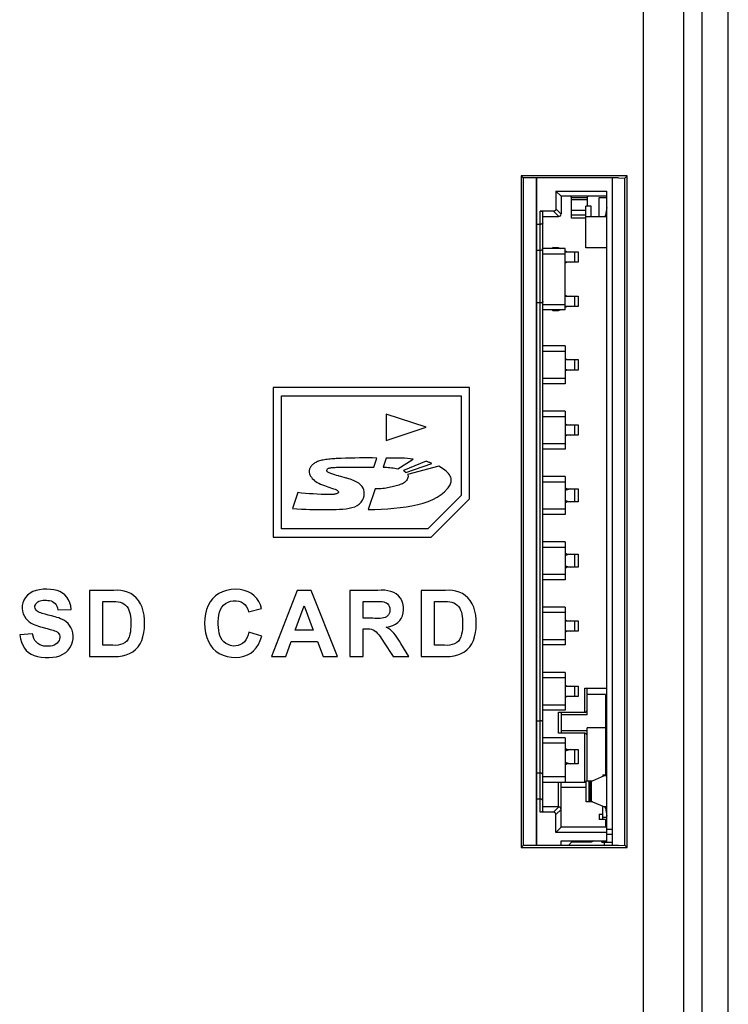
# Model space of a CAD drawing. Extents: x 0 to 1189, y 0 to 841.
# Tile 112 of 125: x 1020 to 1047, y 366 to 403. Entities that reach past the tile are written whole.
import ezdxf

# ---------------------------------------------------------------- set-up
doc = ezdxf.new("R2010")
doc.units = 0
doc.header["$LTSCALE"] = 65.395
doc.header["$MEASUREMENT"] = 0
doc.layers.add('5_ALL_CURVES', color=7, linetype='CONTINUOUS')
doc.layers.add('7_ALL_FEATURES', color=7, linetype='CONTINUOUS')

msp = doc.modelspace()

# ---------------------------------------------------------------- linework, layer by layer
at = {"layer": '5_ALL_CURVES', "linetype": 'Continuous'}
msp.add_line((1039.38928, 371.59298), (1039.38928, 397.14298), dxfattribs=at)
at = {"layer": '7_ALL_FEATURES', "linetype": 'Continuous'}
for p, q in [((1045.73961, 327.09537), (1045.73961, 456.95702)), ((1046.73824, 327.09537), (1046.73824, 456.95702)), ((1043.48928, 364.64835), (1043.48928, 403.6711)), ((1045.03158, 364.62758), (1045.03158, 403.69186)), ((1042.8696, 397.2233), (1038.80896, 397.2233)), ((1038.80896, 397.2233), (1038.88928, 397.14298)), ((1038.80896, 397.2233), (1038.80896, 371.51266)), ((1042.53659, 397.14298), (1038.88928, 397.14298)), ((1038.88928, 397.14298), (1038.88928, 371.59298)), ((1039.38928, 397.14298), (1039.38928, 371.59298)), ((1042.28928, 397.14298), (1042.28928, 371.59298)), ((1042.53659, 397.14298), (1042.78075, 397.13445)), ((1042.8696, 397.2233), (1042.78075, 397.13445)), ((1042.78075, 371.6015), (1042.78075, 397.13445)), ((1042.8696, 371.51266), (1042.8696, 397.2233)), ((1040.13928, 396.64298), (1042.08928, 396.64298)), ((1040.33928, 396.44298), (1040.13928, 396.64298)), ((1040.13928, 396.64298), (1040.13928, 395.96083)), ((1042.08928, 371.71798), (1042.08928, 396.64298)), ((1042.08928, 396.44298), (1040.33928, 396.44298)), ((1040.33928, 396.44298), (1040.33928, 395.76798)), ((1040.7363, 396.40345), (1040.7047, 396.44298)), ((1040.73928, 396.40584), (1040.70959, 396.44298)), ((1040.73928, 395.60993), (1040.73928, 396.40584)), ((1040.73928, 396.3929), (1041.33928, 396.3929)), ((1041.33928, 396.30355), (1040.73928, 396.30355)), ((1041.33928, 396.40584), (1041.36897, 396.44298)), ((1041.33928, 396.40584), (1041.33928, 396.06798)), ((1041.34226, 396.40345), (1041.37386, 396.44298)), ((1041.78928, 396.39298), (1042.08928, 396.39298)), ((1041.78928, 395.66798), (1041.78928, 396.39298)), ((1040.04643, 395.86798), (1039.53928, 395.86798)), ((1039.53928, 372.86798), (1039.53928, 395.86798)), ((1039.63928, 372.90798), (1039.63928, 395.82798)), ((1040.24563, 395.66878), (1040.04643, 395.86798)), ((1040.13928, 395.96083), (1040.33848, 395.76163)), ((1041.28928, 395.897), (1040.73928, 395.897)), ((1041.48928, 396.06798), (1041.28928, 396.06798)), ((1041.28928, 394.46798), (1041.28928, 396.06798)), ((1041.48928, 395.66798), (1041.48928, 396.06798)), ((1042.08928, 396.01798), (1042.03928, 395.71798)), ((1039.53928, 395.36798), (1039.38928, 395.36798)), ((1039.63928, 395.66798), (1040.24563, 395.66878)), ((1041.28928, 395.71815), (1040.73928, 395.71815)), ((1041.28928, 395.60991), (1040.73928, 395.60991)), ((1041.28928, 395.66798), (1042.08928, 395.66798)), ((1042.03928, 395.66798), (1042.03928, 395.71798)), ((1039.53928, 394.36798), (1039.38928, 394.36798)), ((1040.48928, 394.44298), (1039.63928, 394.44298)), ((1039.63928, 394.24298), (1040.48928, 394.24298)), ((1040.02271, 394.4836), (1040.22577, 394.4836)), ((1040.02271, 394.44298), (1040.02271, 394.4836)), ((1040.10668, 394.44298), (1040.02414, 394.4836)), ((1040.22577, 394.4836), (1040.30831, 394.44298)), ((1040.48928, 392.09298), (1040.48928, 394.44298)), ((1040.48928, 394.35391), (1040.56228, 394.31798)), ((1040.67831, 394.31798), (1040.48928, 394.2901)), ((1040.48928, 394.31178), (1040.53131, 394.31798)), ((1040.48928, 394.31798), (1040.98925, 394.31798)), ((1040.85678, 393.91798), (1040.85678, 394.31798)), ((1040.98928, 394.31798), (1040.98928, 393.91798)), ((1042.08928, 394.46798), (1041.28928, 394.46798)), ((1040.48928, 393.94586), (1040.67831, 393.91798)), ((1040.53131, 393.91798), (1040.48928, 393.92418)), ((1040.98925, 393.91798), (1040.48928, 393.91798)), ((1040.56228, 393.91798), (1040.48928, 393.88205)), ((1039.53928, 392.36798), (1039.38928, 392.36798)), ((1040.48928, 392.65391), (1040.56228, 392.61798)), ((1040.67831, 392.61798), (1040.48928, 392.5901)), ((1040.48928, 392.61178), (1040.53131, 392.61798)), ((1040.48928, 392.61798), (1040.98925, 392.61798)), ((1040.85678, 392.21798), (1040.85678, 392.61798)), ((1040.98928, 392.61798), (1040.98928, 392.21798)), ((1040.48928, 392.29298), (1039.63928, 392.29298)), ((1040.48928, 392.09298), (1039.63928, 392.09298)), ((1040.1056, 392.09298), (1040.02271, 392.05235)), ((1040.02271, 392.05235), (1040.02271, 392.09298)), ((1040.22577, 392.05235), (1040.02271, 392.05235)), ((1040.30831, 392.09298), (1040.22577, 392.05235)), ((1040.48928, 392.24586), (1040.67831, 392.21798)), ((1040.53131, 392.21798), (1040.48928, 392.22418)), ((1040.98925, 392.21798), (1040.48928, 392.21798)), ((1040.56228, 392.21798), (1040.48928, 392.18205)), ((1040.48928, 390.71798), (1039.63928, 390.71798)), ((1039.63928, 390.51798), (1040.48928, 390.51798)), ((1040.48928, 390.71798), (1040.48928, 389.26798)), ((1040.48928, 390.22891), (1040.56228, 390.19298)), ((1040.67831, 390.19298), (1040.48928, 390.1651)), ((1040.48928, 390.18678), (1040.53131, 390.19298)), ((1040.48928, 390.19298), (1040.98925, 390.19298)), ((1040.85678, 389.79298), (1040.85678, 390.19298)), ((1040.98928, 390.19298), (1040.98928, 389.79298)), ((1040.48928, 389.82086), (1040.67831, 389.79298)), ((1040.53131, 389.79298), (1040.48928, 389.79918)), ((1040.98925, 389.79298), (1040.48928, 389.79298)), ((1040.56228, 389.79298), (1040.48928, 389.75705)), ((1040.48928, 389.46798), (1039.63928, 389.46798)), ((1036.8256, 389.12677), (1029.3154, 389.12677)), ((1029.3154, 389.12677), (1029.3154, 383.39907)), ((1036.8256, 384.85707), (1036.8256, 389.12677)), ((1040.48928, 389.26798), (1039.63928, 389.26798)), ((1029.6338, 388.80887), (1036.5069, 388.80887)), ((1029.6338, 383.71617), (1029.6338, 388.80887)), ((1036.5069, 388.80887), (1036.5069, 384.99037)), ((1040.48928, 388.21798), (1039.63928, 388.21798)), ((1040.48928, 388.21798), (1040.48928, 386.76798)), ((1035.1708, 387.60017), (1033.643, 388.10837)), ((1033.643, 388.10837), (1033.643, 387.09067)), ((1039.63928, 388.01798), (1040.48928, 388.01798)), ((1033.643, 387.09067), (1035.1708, 387.60017)), ((1040.48928, 387.72891), (1040.56228, 387.69298)), ((1040.67831, 387.69298), (1040.48928, 387.6651)), ((1040.48928, 387.68678), (1040.53131, 387.69298)), ((1040.48928, 387.69298), (1040.98925, 387.69298)), ((1040.85678, 387.29298), (1040.85678, 387.69298)), ((1040.98928, 387.69298), (1040.98928, 387.29298)), ((1040.48928, 387.32086), (1040.67831, 387.29298)), ((1040.53131, 387.29298), (1040.48928, 387.29918)), ((1040.98925, 387.29298), (1040.48928, 387.29298)), ((1040.56228, 387.29298), (1040.48928, 387.25705)), ((1040.48928, 386.96798), (1039.63928, 386.96798)), ((1040.48928, 386.76798), (1039.63928, 386.76798)), ((1033.1633, 386.07597), (1033.2839, 386.42067)), ((1033.64, 386.42067), (1033.5175, 386.07507)), ((1034.0819, 386.00667), (1034.6674, 386.37937)), ((1035.1664, 386.29867), (1034.3034, 385.94307)), ((1031.61714, 386.06198), (1031.68152, 386.06659)), ((1031.8719, 386.07597), (1033.1633, 386.07597)), ((1034.3868, 385.87347), (1035.3808, 386.21057)), ((1035.6561, 386.11327), (1034.459, 385.79667)), ((1031.8096, 385.73939), (1031.74106, 385.7594)), ((1032.06936, 385.66777), (1031.90826, 385.7117)), ((1040.48928, 385.71798), (1039.63928, 385.71798)), ((1040.48928, 385.71798), (1040.48928, 384.26798)), ((1033.2203, 385.24847), (1032.9436, 384.45797)), ((1039.63928, 385.51798), (1040.48928, 385.51798)), ((1040.48928, 385.28947), (1040.56475, 385.24298)), ((1040.48928, 385.24298), (1040.98925, 385.24298)), ((1040.48928, 385.23058), (1040.53131, 385.24298)), ((1040.67831, 385.24298), (1040.48928, 385.18722)), ((1040.85678, 384.74298), (1040.85678, 385.24298)), ((1040.98928, 385.24298), (1040.98928, 384.74298)), ((1030.2564, 385.09817), (1030.0482, 384.48897)), ((1036.5069, 384.99037), (1035.2343, 383.71617)), ((1035.3663, 383.39907), (1036.8256, 384.85707)), ((1040.48928, 384.79873), (1040.67831, 384.74298)), ((1040.48928, 384.46798), (1039.63928, 384.46798)), ((1040.53131, 384.74298), (1040.48928, 384.75537)), ((1040.98925, 384.74298), (1040.48928, 384.74298)), ((1040.56475, 384.74298), (1040.48928, 384.69648)), ((1040.48928, 384.26798), (1039.63928, 384.26798)), ((1035.2343, 383.71617), (1029.6338, 383.71617)), ((1029.3154, 383.39907), (1035.3663, 383.39907)), ((1040.48928, 383.21798), (1039.63928, 383.21798)), ((1039.63928, 383.01798), (1040.48928, 383.01798)), ((1040.48928, 383.21798), (1040.48928, 381.76798)), ((1040.48928, 382.78947), (1040.56475, 382.74298)), ((1040.48928, 382.74298), (1040.98925, 382.74298)), ((1040.48928, 382.73058), (1040.53131, 382.74298)), ((1040.67831, 382.74298), (1040.48928, 382.68722)), ((1040.85678, 382.24298), (1040.85678, 382.74298)), ((1040.98928, 382.74298), (1040.98928, 382.24298)), ((1040.48928, 382.29873), (1040.67831, 382.24298)), ((1040.53131, 382.24298), (1040.48928, 382.25537)), ((1040.98925, 382.24298), (1040.48928, 382.24298)), ((1040.56475, 382.24298), (1040.48928, 382.19648)), ((1040.48928, 381.96798), (1039.63928, 381.96798)), ((1040.48928, 381.76798), (1039.63928, 381.76798)), ((1023.2084, 381.35807), (1022.281, 381.35807)), ((1022.281, 381.35807), (1022.281, 378.83217)), ((1023.34807, 381.36346), (1023.2084, 381.35807)), ((1030.2313, 381.35807), (1029.2536, 378.83217)), ((1030.77, 381.35807), (1030.2313, 381.35807)), ((1031.7788, 378.83217), (1030.77, 381.35807)), ((1033.3165, 381.35807), (1032.2456, 381.35807)), ((1032.2456, 381.35807), (1032.2456, 378.83217)), ((1035.9082, 381.35807), (1034.9809, 381.35807)), ((1034.9809, 381.35807), (1034.9809, 378.83217)), ((1036.04799, 381.36345), (1035.9082, 381.35807)), ((1022.791, 380.93117), (1023.0184, 380.93117)), ((1022.791, 379.25907), (1022.791, 380.93117)), ((1028.3683, 380.54317), (1028.8712, 380.66307)), ((1030.1569, 379.83407), (1030.4969, 380.76897)), ((1030.4969, 380.76897), (1030.8468, 379.83407)), ((1032.7556, 380.93117), (1033.1524, 380.93117)), ((1032.7556, 380.28917), (1032.7556, 380.93117)), ((1035.4909, 380.93117), (1035.7183, 380.93117)), ((1035.4909, 379.25907), (1035.4909, 380.93117)), ((1040.48928, 380.71798), (1039.63928, 380.71798)), ((1040.48928, 380.71798), (1040.48928, 379.26798)), ((1020.82787, 380.38222), (1020.70278, 380.4146)), ((1021.0693, 380.61367), (1021.5793, 380.63137)), ((1033.1319, 380.28917), (1032.7556, 380.28917)), ((1039.63928, 380.51798), (1040.48928, 380.51798)), ((1020.59614, 379.91221), (1020.65771, 379.89668)), ((1040.48928, 380.22891), (1040.56228, 380.19298)), ((1040.67831, 380.19298), (1040.48928, 380.1651)), ((1040.48928, 380.18678), (1040.53131, 380.19298)), ((1040.48928, 380.19298), (1040.98925, 380.19298)), ((1040.85678, 379.79298), (1040.85678, 380.19298)), ((1040.98928, 380.19298), (1040.98928, 379.79298)), ((1020.1021, 379.69997), (1019.6063, 379.65057)), ((1028.8783, 379.61177), (1028.3859, 379.76347)), ((1030.8468, 379.83407), (1030.1569, 379.83407)), ((1032.7556, 379.88697), (1032.8587, 379.88697)), ((1032.7556, 378.83217), (1032.7556, 379.88697)), ((1040.48928, 379.82086), (1040.67831, 379.79298)), ((1040.53131, 379.79298), (1040.48928, 379.79918)), ((1040.98925, 379.79298), (1040.48928, 379.79298)), ((1040.56228, 379.79298), (1040.48928, 379.75705)), ((1023.1691, 379.25907), (1022.791, 379.25907)), ((1023.27502, 379.25376), (1023.1691, 379.25907)), ((1029.7929, 378.83217), (1030.0021, 379.40717)), ((1030.0021, 379.40717), (1031.0121, 379.40717)), ((1031.0121, 379.40717), (1031.2295, 378.83217)), ((1033.5381, 379.38367), (1033.9027, 378.83217)), ((1034.5105, 378.83217), (1034.2034, 379.32487)), ((1035.8689, 379.25907), (1035.4909, 379.25907)), ((1035.97483, 379.25374), (1035.8689, 379.25907)), ((1040.48928, 379.46798), (1039.63928, 379.46798)), ((1040.48928, 379.26798), (1039.63928, 379.26798)), ((1022.281, 378.83217), (1023.2359, 378.83217)), ((1029.2536, 378.83217), (1029.7929, 378.83217)), ((1031.2295, 378.83217), (1031.7788, 378.83217)), ((1032.2456, 378.83217), (1032.7556, 378.83217)), ((1033.9027, 378.83217), (1034.5105, 378.83217)), ((1034.9809, 378.83217), (1035.9357, 378.83217)), ((1040.48928, 378.21798), (1039.63928, 378.21798)), ((1039.63928, 378.01798), (1040.48928, 378.01798)), ((1040.48928, 378.21798), (1040.48928, 376.76798)), ((1040.48928, 377.72891), (1040.56228, 377.69298)), ((1040.67831, 377.69298), (1040.48928, 377.6651)), ((1040.48928, 377.68678), (1040.53131, 377.69298)), ((1040.48928, 377.69298), (1040.98925, 377.69298)), ((1040.85678, 377.29298), (1040.85678, 377.69298)), ((1040.98928, 377.69298), (1040.98928, 377.29298)), ((1040.48928, 377.32086), (1040.67831, 377.29298)), ((1040.53131, 377.29298), (1040.48928, 377.29918)), ((1040.98925, 377.29298), (1040.48928, 377.29298)), ((1040.56228, 377.29298), (1040.48928, 377.25705)), ((1041.23928, 377.61798), (1042.08928, 377.61798)), ((1041.23928, 376.69298), (1041.23928, 377.61798)), ((1041.33928, 376.59298), (1041.33928, 377.61798)), ((1042.03928, 377.36798), (1041.33928, 377.36798)), ((1042.03928, 377.36798), (1042.03928, 374.29298)), ((1040.48928, 376.96798), (1039.63928, 376.96798)), ((1040.48928, 376.76798), (1039.63928, 376.76798)), ((1040.23928, 376.69298), (1041.23928, 376.69298)), ((1040.23928, 375.89298), (1040.23928, 376.69298)), ((1040.33928, 376.69298), (1040.33928, 375.89298)), ((1041.33928, 376.59298), (1040.33928, 376.59298)), ((1039.38928, 376.36798), (1039.53928, 376.36798)), ((1041.23928, 375.89298), (1040.23928, 375.89298)), ((1040.33928, 375.99298), (1041.33928, 375.99298)), ((1041.23928, 374.01798), (1041.23928, 375.89298)), ((1042.03928, 376.09298), (1041.33928, 376.09298)), ((1041.33928, 374.06798), (1041.33928, 376.09298)), ((1040.48928, 375.71798), (1039.63928, 375.71798)), ((1039.63928, 375.51798), (1040.48928, 375.51798)), ((1040.48928, 375.71798), (1040.48928, 374.01798)), ((1040.56228, 375.26798), (1040.48928, 375.30547)), ((1040.48928, 375.26798), (1040.98925, 375.26798)), ((1040.48928, 375.25248), (1040.53131, 375.26798)), ((1040.67831, 375.26798), (1040.48928, 375.19828)), ((1040.85678, 374.71798), (1040.85678, 375.26798)), ((1040.98928, 375.26798), (1040.98928, 374.71798)), ((1040.48928, 374.78767), (1040.67831, 374.71798)), ((1040.53131, 374.71798), (1040.48928, 374.73347)), ((1040.98925, 374.71798), (1040.48928, 374.71798)), ((1040.56228, 374.71798), (1040.48928, 374.68049)), ((1039.53928, 374.36798), (1039.38928, 374.36798)), ((1041.5405, 374.06798), (1041.99851, 374.26798)), ((1041.93928, 374.29298), (1042.03928, 374.29298)), ((1041.93928, 374.29298), (1041.93928, 374.24211)), ((1041.99851, 374.26798), (1042.08845, 374.26798)), ((1040.48928, 374.21798), (1039.63928, 374.21798)), ((1039.63928, 374.01798), (1041.23928, 374.01798)), ((1040.23928, 373.06798), (1040.23928, 374.01798)), ((1040.33928, 372.97468), (1040.33928, 374.01798)), ((1041.28928, 374.06798), (1041.28928, 373.26798)), ((1041.28936, 374.06798), (1041.5405, 374.06798)), ((1041.39962, 374.06798), (1041.39962, 373.26798)), ((1041.43411, 374.06798), (1041.43411, 373.26798)), ((1041.48845, 374.06798), (1041.48845, 373.26798)), ((1041.28928, 373.81798), (1040.33928, 373.81798)), ((1039.53928, 373.36798), (1039.38928, 373.36798)), ((1041.5405, 373.26798), (1041.28936, 373.26798)), ((1041.5405, 373.26798), (1041.99851, 373.06798)), ((1040.04643, 372.86798), (1039.53928, 372.86798)), ((1040.24286, 373.06798), (1039.63928, 373.06798)), ((1040.04643, 372.86798), (1040.24286, 373.06798)), ((1040.33883, 372.97468), (1040.13928, 372.77513)), ((1040.13928, 372.09298), (1040.13928, 372.77513)), ((1040.33928, 372.29298), (1040.33883, 372.97468)), ((1041.78928, 372.79298), (1041.93928, 372.79298)), ((1041.78928, 372.79298), (1041.78928, 372.59298)), ((1041.93928, 372.59298), (1041.93928, 373.09384)), ((1042.08845, 373.06798), (1041.99851, 373.06798)), ((1042.03928, 373.01798), (1042.03928, 373.06798)), ((1042.03928, 373.01798), (1042.08928, 372.71798)), ((1042.03928, 372.59298), (1041.78928, 372.59298)), ((1042.08928, 372.66798), (1041.93928, 372.66798)), ((1042.03928, 372.59298), (1042.03928, 372.29298)), ((1040.33928, 372.29298), (1040.13928, 372.09298)), ((1042.08928, 372.09298), (1040.13928, 372.09298)), ((1042.08928, 372.29298), (1040.33928, 372.29298)), ((1042.08928, 372.21798), (1042.28928, 372.21798)), ((1042.28928, 372.01798), (1042.08928, 372.01798)), ((1040.33928, 371.76798), (1042.08928, 371.76798)), ((1040.33928, 371.59298), (1040.33928, 371.76798)), ((1040.73928, 371.71798), (1040.61428, 371.59298)), ((1041.48928, 371.71798), (1040.73928, 371.71798)), ((1041.58928, 371.76798), (1041.48928, 371.71798)), ((1041.88928, 371.71798), (1041.88928, 371.76798)), ((1041.88928, 371.71798), (1042.28928, 371.71798)), ((1041.98928, 371.71798), (1041.98928, 371.59298)), ((1042.53659, 371.59298), (1042.78075, 371.6015)), ((1042.8696, 371.51266), (1042.78075, 371.6015)), ((1038.80896, 371.51266), (1038.88928, 371.59298)), ((1038.80896, 371.51266), (1042.8696, 371.51266)), ((1042.53659, 371.59298), (1038.88928, 371.59298))]:
    msp.add_line(p, q, dxfattribs=at)
for points in [[(1039.63928, 395.82798), (1039.63822, 395.8335), (1039.63554, 395.83874), (1039.63124, 395.84368), (1039.62515, 395.84841), (1039.61745, 395.85284), (1039.60864, 395.85676), (1039.59868, 395.86011), (1039.58762, 395.86294), (1039.57608, 395.86515), (1039.56429, 395.86671), (1039.55202, 395.86766), (1039.53928, 395.86798)], [(1040.13928, 395.96083), (1040.13836, 395.94801), (1040.13603, 395.93592), (1040.13227, 395.92455), (1040.12699, 395.91377), (1040.12029, 395.90372), (1040.11247, 395.89477), (1040.10353, 395.88696), (1040.09347, 395.88026), (1040.08269, 395.87498), (1040.07133, 395.87123), (1040.05924, 395.86889), (1040.04643, 395.86798)], [(1039.63928, 395.42978), (1039.63859, 395.42426), (1039.63645, 395.41798), (1039.63274, 395.41113), (1039.62731, 395.40376), (1039.62013, 395.39628), (1039.61147, 395.38933), (1039.60157, 395.38319), (1039.59052, 395.37789), (1039.57854, 395.37363), (1039.56586, 395.37052), (1039.55269, 395.36862), (1039.53928, 395.36798)], [(1039.63928, 392.4215), (1039.63866, 392.41094), (1039.6367, 392.40171), (1039.63325, 392.39381), (1039.62812, 392.38741), (1039.62125, 392.38234), (1039.61283, 392.37813), (1039.60305, 392.37472), (1039.59198, 392.37218), (1039.57984, 392.37026), (1039.56685, 392.36888), (1039.55325, 392.36812), (1039.53928, 392.36798)], [(1031.729, 386.40047), (1031.67031, 386.39678), (1031.61215, 386.39262), (1031.55451, 386.38801), (1031.49706, 386.38307), (1031.44014, 386.37766), (1031.38475, 386.37139), (1031.33102, 386.36418), (1031.27883, 386.35611), (1031.22875, 386.347), (1031.18089, 386.3368), (1031.13514, 386.32557), (1031.09176, 386.3133), (1031.05081, 386.29996), (1031.01222, 386.28557), (1030.97602, 386.27025), (1030.94225, 386.25397), (1030.91086, 386.23674), (1030.88172, 386.21874), (1030.85487, 386.19993), (1030.83027, 386.18035), (1030.80771, 386.16015), (1030.78719, 386.13934), (1030.76872, 386.11792), (1030.75202, 386.09607), (1030.73687, 386.07375), (1030.72349, 386.051), (1030.71235, 386.02803), (1030.7036, 386.00493), (1030.69709, 385.98161), (1030.6928, 385.95807)], [(1032.43782, 386.42364), (1032.08684, 386.41279), (1031.90879, 386.4069), (1031.729, 386.40047)], [(1033.2839, 386.42067), (1033.11838, 386.42667), (1032.95101, 386.43011), (1032.78181, 386.43098), (1032.61073, 386.42859), (1032.43782, 386.42364)], [(1034.6674, 386.37937), (1034.55986, 386.39309), (1034.45054, 386.40425), (1034.33943, 386.41287), (1034.22636, 386.41857), (1034.11151, 386.42171), (1033.99539, 386.42339), (1033.87819, 386.42395), (1033.75973, 386.42305), (1033.64, 386.42067)], [(1035.3808, 386.21057), (1035.35728, 386.22335), (1035.33366, 386.2354), (1035.30995, 386.24672), (1035.28612, 386.25732), (1035.2622, 386.2672), (1035.23826, 386.27628), (1035.21432, 386.28454), (1035.19037, 386.292), (1035.1664, 386.29867)], [(1030.6928, 385.95807), (1030.68935, 385.91434), (1030.69274, 385.86996), (1030.70297, 385.82494), (1030.72035, 385.77871), (1030.74457, 385.73183), (1030.77469, 385.68598), (1030.81111, 385.64085), (1030.85343, 385.59675), (1030.89959, 385.55622), (1030.94889, 385.52013), (1031.00203, 385.48761), (1031.059, 385.45867)], [(1031.74106, 385.7594), (1031.66953, 385.78091), (1031.63254, 385.79225), (1031.59587, 385.804), (1031.55894, 385.81616), (1031.52231, 385.82872), (1031.4887, 385.84163), (1031.45846, 385.85494), (1031.43123, 385.86859), (1031.40869, 385.88247), (1031.39121, 385.89649), (1031.37843, 385.91073), (1031.37093, 385.92534), (1031.3689, 385.94038), (1031.37216, 385.95579), (1031.3807, 385.97157)], [(1031.3807, 385.97157), (1031.38495, 385.99092), (1031.39435, 386.00767), (1031.40891, 386.02183), (1031.42938, 386.03312), (1031.45501, 386.04182), (1031.48354, 386.0487), (1031.51531, 386.05355), (1031.54997, 386.05659), (1031.58426, 386.05927), (1031.61714, 386.06198)], [(1031.68152, 386.06659), (1031.74241, 386.07118), (1031.77331, 386.07303), (1031.80542, 386.0744), (1031.83828, 386.07538), (1031.8719, 386.07597)], [(1033.5175, 386.07507), (1033.58641, 386.07329), (1033.65378, 386.07005), (1033.71964, 386.06536), (1033.78401, 386.05921), (1033.84686, 386.05161), (1033.90809, 386.04256), (1033.96765, 386.03205), (1034.02559, 386.02009), (1034.0819, 386.00667)], [(1034.3034, 385.94307), (1034.31348, 385.93588), (1034.32337, 385.92856), (1034.33306, 385.9211), (1034.34257, 385.91352), (1034.3519, 385.9058), (1034.36099, 385.89794), (1034.36983, 385.88993), (1034.37843, 385.88177), (1034.3868, 385.87347)], [(1036.1315, 385.59137), (1036.127, 385.64019), (1036.11478, 385.68834), (1036.09484, 385.73582), (1036.0665, 385.78285), (1036.03044, 385.8292), (1035.98872, 385.87428), (1035.94084, 385.91803), (1035.88731, 385.96051), (1035.83171, 386.00131), (1035.77524, 386.0403), (1035.7167, 386.07762), (1035.6561, 386.11327)], [(1031.31617, 384.45472), (1031.59297, 384.45715), (1031.72623, 384.45899), (1031.85531, 384.46417), (1031.98055, 384.47223), (1032.10161, 384.48364), (1032.21679, 384.50235), (1032.32738, 384.52854), (1032.43211, 384.56205), (1032.52545, 384.60629), (1032.60691, 384.66428), (1032.677, 384.73301), (1032.73171, 384.80684), (1032.7688, 384.8866), (1032.79052, 384.97146), (1032.7996, 385.05322), (1032.7954, 385.13061), (1032.77857, 385.2049), (1032.75374, 385.27165), (1032.72088, 385.32889), (1032.68002, 385.3786), (1032.63597, 385.42227), (1032.58923, 385.4596), (1032.53929, 385.4909), (1032.48938, 385.51856), (1032.44001, 385.54291), (1032.39067, 385.56362), (1032.3431, 385.58213), (1032.29772, 385.59861), (1032.25411, 385.61288), (1032.2128, 385.6259), (1032.17432, 385.63773), (1032.13813, 385.64829), (1032.10316, 385.65828), (1032.06936, 385.66777)], [(1031.90826, 385.7117), (1031.84296, 385.72989), (1031.8096, 385.73939)], [(1034.459, 385.79667), (1034.47094, 385.76907), (1034.47698, 385.73955), (1034.47712, 385.70813), (1034.47085, 385.67367), (1034.45868, 385.6373), (1034.44213, 385.60241), (1034.42153, 385.56977), (1034.39655, 385.53861), (1034.36778, 385.50997), (1034.33521, 385.48434), (1034.29884, 385.46123), (1034.25932, 385.4402), (1034.21638, 385.42148), (1034.17028, 385.40484), (1034.12247, 385.3891), (1034.07323, 385.37405), (1034.02228, 385.35991), (1033.97021, 385.34613), (1033.91733, 385.33243), (1033.86333, 385.31911), (1033.80782, 385.30646), (1033.75088, 385.29443), (1033.69242, 385.28309), (1033.63189, 385.27291), (1033.56921, 385.26365), (1033.50446, 385.25555), (1033.43723, 385.24986), (1033.36739, 385.24698), (1033.29509, 385.24652), (1033.2203, 385.24847)], [(1035.9877, 385.25207), (1036.01713, 385.28569), (1036.04328, 385.32076), (1036.06618, 385.35727), (1036.08593, 385.39578), (1036.10243, 385.43575), (1036.11527, 385.47545), (1036.12433, 385.51434), (1036.12974, 385.55298), (1036.1315, 385.59137)], [(1031.059, 385.45867), (1031.12995, 385.42916), (1031.20051, 385.40065), (1031.27069, 385.37315), (1031.3405, 385.34668), (1031.40992, 385.32122), (1031.47892, 385.29667), (1031.5475, 385.27299), (1031.61566, 385.25023), (1031.6834, 385.22837)], [(1031.6834, 385.22837), (1031.70831, 385.21794), (1031.731, 385.20624), (1031.75148, 385.19327), (1031.77045, 385.17841), (1031.7872, 385.16228), (1031.79967, 385.14677), (1031.80732, 385.13237), (1031.81069, 385.1186), (1031.80922, 385.10584), (1031.80237, 385.09431), (1031.79068, 385.0838), (1031.77531, 385.07409), (1031.75571, 385.06513), (1031.73244, 385.05697), (1031.70825, 385.04956), (1031.68408, 385.04291), (1031.659, 385.03701), (1031.633, 385.03187)], [(1032.9436, 384.45797), (1033.19999, 384.4588), (1033.45094, 384.46622), (1033.69647, 384.48023), (1033.93665, 384.50098), (1034.1714, 384.52832), (1034.40049, 384.56182), (1034.62612, 384.60008), (1034.84609, 384.6445), (1035.0536, 384.69887), (1035.24767, 384.76405), (1035.42928, 384.83918), (1035.59448, 384.92543), (1035.74196, 385.02319), (1035.87303, 385.13207), (1035.9877, 385.25207)], [(1031.633, 385.03187), (1031.47172, 385.02994), (1031.31255, 385.03054), (1031.15549, 385.03367), (1031.00058, 385.0396), (1030.84779, 385.04806), (1030.69698, 385.05823), (1030.54813, 385.06984), (1030.40127, 385.08315), (1030.2564, 385.09817)], [(1030.0482, 384.48897), (1030.22252, 384.47833), (1030.39223, 384.46965), (1030.55734, 384.46294), (1030.71767, 384.4585), (1030.87339, 384.45602), (1031.02505, 384.45462), (1031.17264, 384.45413), (1031.31617, 384.45472)], [(1021.5793, 380.63137), (1021.56125, 380.76406), (1021.52836, 380.88523), (1021.48064, 380.99488), (1021.41684, 381.09419), (1021.33821, 381.18198), (1021.2485, 381.2547), (1021.14833, 381.30992), (1021.03708, 381.35008), (1020.91666, 381.37888), (1020.78383, 381.39799), (1020.64182, 381.40576), (1020.50222, 381.4009), (1020.36557, 381.38373), (1020.23133, 381.35395), (1020.1094, 381.30937), (1020.00123, 381.24742), (1019.90538, 381.17066), (1019.82742, 381.08468), (1019.76934, 380.98865), (1019.72916, 380.8834), (1019.70648, 380.77686), (1019.70239, 380.66855), (1019.7158, 380.55895)], [(1028.8712, 380.66307), (1028.82439, 380.80648), (1028.76172, 380.93539), (1028.68319, 381.04979), (1028.58895, 381.15071), (1028.47886, 381.23711), (1028.35248, 381.30595), (1028.20527, 381.35768), (1028.04178, 381.39184), (1027.87523, 381.40398), (1027.70423, 381.39138), (1027.53018, 381.35675), (1027.37047, 381.30392), (1027.23034, 381.2334), (1027.10455, 381.14467), (1026.99481, 381.03988), (1026.90145, 380.91873), (1026.82415, 380.78153), (1026.76361, 380.63125), (1026.71954, 380.46552), (1026.69224, 380.28673), (1026.68325, 380.10498), (1026.6935, 379.91767), (1026.72208, 379.7274), (1026.76775, 379.55213)], [(1023.2359, 378.83217), (1023.39461, 378.83284), (1023.54382, 378.85054), (1023.68354, 378.88526), (1023.81543, 378.93731), (1023.93784, 379.00639), (1024.04572, 379.09152), (1024.13731, 379.19378), (1024.21439, 379.3121), (1024.27719, 379.44231), (1024.32534, 379.58529), (1024.35921, 379.74015), (1024.38023, 379.90007), (1024.38922, 380.06662), (1024.38535, 380.23821), (1024.36755, 380.40322), (1024.33547, 380.56023), (1024.28946, 380.71066), (1024.22953, 380.84712), (1024.15441, 380.96819), (1024.06536, 381.0753), (1023.96616, 381.16527), (1023.85645, 381.23634), (1023.73658, 381.29028), (1023.61136, 381.32921), (1023.48239, 381.35384), (1023.34807, 381.36346)], [(1033.6442, 379.94697), (1033.77334, 379.9731), (1033.88892, 380.01134), (1033.99094, 380.06169), (1034.07987, 380.12436), (1034.15524, 380.19914), (1034.21561, 380.28538), (1034.26119, 380.38572), (1034.29177, 380.49751), (1034.30538, 380.61224), (1034.30137, 380.73161), (1034.28039, 380.85391), (1034.24235, 380.96543), (1034.18545, 381.063), (1034.1115, 381.14979), (1034.02585, 381.22164), (1033.92883, 381.27618), (1033.82012, 381.31578), (1033.70409, 381.34347), (1033.58221, 381.36025), (1033.45301, 381.36512), (1033.3165, 381.35807)], [(1035.9357, 378.83217), (1036.09444, 378.83285), (1036.24368, 378.85055), (1036.38342, 378.88528), (1036.51534, 378.93736), (1036.63775, 379.00647), (1036.74564, 379.09164), (1036.83723, 379.19394), (1036.91429, 379.31231), (1036.97708, 379.44256), (1037.02523, 379.58557), (1037.05912, 379.74046), (1037.08014, 379.90036), (1037.0891, 380.06685), (1037.0852, 380.23836), (1037.06739, 380.40328), (1037.03532, 380.56019), (1036.98935, 380.71052), (1036.92947, 380.8469), (1036.85444, 380.96795), (1036.76549, 381.07506), (1036.66635, 381.16505), (1036.55664, 381.23616), (1036.43673, 381.29016), (1036.31145, 381.32914), (1036.18241, 381.3538), (1036.04799, 381.36345)], [(1020.47217, 380.47886), (1020.41788, 380.49541), (1020.3673, 380.51558), (1020.31959, 380.5401), (1020.27558, 380.56825), (1020.23983, 380.60089), (1020.213, 380.63996), (1020.19442, 380.68352), (1020.18665, 380.7267), (1020.19162, 380.76894), (1020.20739, 380.81079), (1020.23075, 380.84908), (1020.26133, 380.88349), (1020.2995, 380.91435), (1020.34306, 380.93944), (1020.39214, 380.9576), (1020.44661, 380.97001), (1020.50391, 380.97798), (1020.56439, 380.98202), (1020.6277, 380.98163), (1020.69017, 380.97664), (1020.75201, 380.96852), (1020.81301, 380.95579)], [(1020.81301, 380.95579), (1020.86894, 380.93381), (1020.91914, 380.90045), (1020.96427, 380.85784), (1021.00208, 380.80768), (1021.03181, 380.75055), (1021.05422, 380.68588), (1021.0693, 380.61367)], [(1023.0184, 380.93117), (1023.11328, 380.93586), (1023.20423, 380.93501), (1023.29125, 380.9286), (1023.37508, 380.91782), (1023.45498, 380.90149), (1023.52879, 380.87605), (1023.59663, 380.84018), (1023.65839, 380.7952), (1023.71152, 380.74156), (1023.7546, 380.67839), (1023.78906, 380.60656), (1023.81662, 380.52919), (1023.8371, 380.44674), (1023.85068, 380.35875), (1023.85966, 380.26696), (1023.86472, 380.1706), (1023.86517, 380.07044), (1023.86128, 379.97048), (1023.85463, 379.87077), (1023.84364, 379.77127), (1023.82387, 379.67586), (1023.7955, 379.58271), (1023.75835, 379.49365), (1023.70746, 379.41804), (1023.63876, 379.35925), (1023.55633, 379.31392), (1023.46742, 379.28131), (1023.37445, 379.26117), (1023.27502, 379.25376)], [(1027.25643, 380.51925), (1027.29512, 380.62062), (1027.34544, 380.71389), (1027.40911, 380.79359), (1027.4898, 380.85895), (1027.58385, 380.91073), (1027.68196, 380.9458), (1027.78488, 380.96293), (1027.89187, 380.96333), (1027.99141, 380.94756), (1028.0812, 380.91472), (1028.16353, 380.86569), (1028.23387, 380.8037), (1028.29068, 380.72982), (1028.33549, 380.64297), (1028.3683, 380.54317)], [(1033.1524, 380.93117), (1033.22301, 380.93486), (1033.29146, 380.93623), (1033.35775, 380.93525), (1033.42237, 380.93334), (1033.48483, 380.92909), (1033.54362, 380.91832), (1033.59978, 380.90021), (1033.65228, 380.87557), (1033.69648, 380.84274), (1033.73106, 380.79926), (1033.75735, 380.74758), (1033.77467, 380.69331), (1033.78271, 380.63616), (1033.78178, 380.57642), (1033.77222, 380.52068), (1033.75394, 380.47039), (1033.72703, 380.42409), (1033.69205, 380.38401), (1033.64796, 380.35078), (1033.59581, 380.32377), (1033.53931, 380.30341), (1033.47914, 380.29106), (1033.41463, 380.28535)], [(1035.7183, 380.93117), (1035.81314, 380.93585), (1035.90405, 380.93499), (1035.99105, 380.92858), (1036.07485, 380.91782), (1036.15473, 380.90151), (1036.22852, 380.87611), (1036.29636, 380.84028), (1036.35811, 380.79535), (1036.41123, 380.74177), (1036.4543, 380.67864), (1036.48875, 380.60685), (1036.51631, 380.52953), (1036.53683, 380.44714), (1036.55046, 380.35922), (1036.55949, 380.26748), (1036.56458, 380.17116), (1036.56506, 380.07103), (1036.5612, 379.97106), (1036.55455, 379.87131), (1036.54355, 379.77172), (1036.52377, 379.67622), (1036.49539, 379.58298), (1036.45823, 379.49382), (1036.40733, 379.41813), (1036.33862, 379.35929), (1036.25617, 379.31392), (1036.16725, 379.28129), (1036.07427, 379.26115), (1035.97483, 379.25374)], [(1019.7158, 380.55895), (1019.74314, 380.45758), (1019.78595, 380.36656), (1019.84269, 380.28377), (1019.90505, 380.21226), (1019.9721, 380.15459), (1020.04477, 380.1082), (1020.11765, 380.06853), (1020.18949, 380.03528), (1020.26154, 380.00874), (1020.33206, 379.98518), (1020.40057, 379.96404), (1020.46757, 379.94589), (1020.59614, 379.91221)], [(1020.70278, 380.4146), (1020.58465, 380.44647), (1020.47217, 380.47886)], [(1021.63989, 379.73651), (1021.61245, 379.83955), (1021.57039, 379.93465), (1021.5193, 380.01869), (1021.45864, 380.08998), (1021.38895, 380.1502), (1021.31745, 380.20134), (1021.24551, 380.24243), (1021.17178, 380.27444), (1021.09935, 380.30217), (1021.02912, 380.32627), (1020.9602, 380.3461), (1020.82787, 380.38222)], [(1028.3859, 379.76347), (1028.35711, 379.65264), (1028.31829, 379.55402), (1028.26945, 379.46761), (1028.21004, 379.39254), (1028.14061, 379.32968), (1028.06276, 379.28163), (1027.97431, 379.24859), (1027.87743, 379.23035), (1027.78025, 379.22891), (1027.68165, 379.24637), (1027.58275, 379.28063), (1027.49502, 379.3274), (1027.42228, 379.38652), (1027.36071, 379.45815), (1027.31026, 379.53844), (1027.2721, 379.62697), (1027.24506, 379.72417), (1027.22553, 379.82752), (1027.2124, 379.93813), (1027.20678, 380.05489), (1027.2084, 380.17196), (1027.21571, 380.29021), (1027.23026, 380.40878), (1027.25643, 380.51925)], [(1033.41463, 380.28535), (1033.34748, 380.28268), (1033.27826, 380.28181), (1033.2064, 380.28398), (1033.1319, 380.28917)], [(1020.65771, 379.89668), (1020.77623, 379.86586), (1020.83317, 379.85056), (1020.88765, 379.83309), (1020.94063, 379.8137), (1020.99115, 379.79215), (1021.0355, 379.76551), (1021.07362, 379.73279), (1021.10558, 379.69499), (1021.12786, 379.65221), (1021.13981, 379.60279), (1021.14209, 379.5484), (1021.13314, 379.49416), (1021.11173, 379.43967), (1021.0791, 379.38533), (1021.0374, 379.33748), (1020.98661, 379.29755), (1020.92674, 379.26411), (1020.86001, 379.23922), (1020.7851, 379.22351), (1020.70332, 379.21635), (1020.62075, 379.21786), (1020.53677, 379.22681), (1020.452, 379.24443)], [(1032.8587, 379.88697), (1032.9345, 379.89197), (1033.00652, 379.88687), (1033.07478, 379.87168), (1033.13933, 379.84558), (1033.20012, 379.80938), (1033.25693, 379.76555), (1033.3088, 379.71357), (1033.35669, 379.65396), (1033.4033, 379.59076), (1033.44952, 379.52532), (1033.49446, 379.45629), (1033.5381, 379.38367)], [(1034.2034, 379.32487), (1034.15346, 379.41134), (1034.10113, 379.49369), (1034.04641, 379.57192), (1033.99017, 379.64631), (1033.93153, 379.71657), (1033.86788, 379.78186), (1033.79834, 379.84187), (1033.72378, 379.89691), (1033.6442, 379.94697)], [(1019.6063, 379.65057), (1019.63325, 379.50653), (1019.67218, 379.37528), (1019.72308, 379.25681), (1019.7857, 379.15064), (1019.86029, 379.05726), (1019.94765, 378.97811), (1020.04868, 378.91436), (1020.16249, 378.86484), (1020.28716, 378.82745), (1020.42638, 378.80138), (1020.57647, 378.78744), (1020.72446, 378.78606), (1020.86914, 378.79649), (1021.01172, 378.81949), (1021.14284, 378.85766), (1021.26089, 378.91291), (1021.36748, 378.98333), (1021.45804, 379.06585), (1021.53163, 379.1621), (1021.58919, 379.27045), (1021.62897, 379.38286), (1021.64933, 379.50068), (1021.65192, 379.62256), (1021.63989, 379.73651)], [(1020.452, 379.24443), (1020.37436, 379.27463), (1020.30546, 379.31972), (1020.24369, 379.37739), (1020.19216, 379.44455), (1020.1519, 379.52019), (1020.12189, 379.60533), (1020.1021, 379.69997)], [(1026.76775, 379.55213), (1026.83034, 379.39686), (1026.91003, 379.25659), (1027.00615, 379.13426), (1027.12, 379.03056), (1027.2503, 378.94479), (1027.39248, 378.87775), (1027.55091, 378.8291), (1027.72123, 378.79919), (1027.88579, 378.78977), (1028.04068, 378.80173), (1028.1898, 378.83418), (1028.3272, 378.8863), (1028.45146, 378.95776), (1028.56399, 379.04889), (1028.6631, 379.15984), (1028.74825, 379.29066), (1028.81998, 379.44131), (1028.8783, 379.61177)], [(1039.63928, 376.31446), (1039.63868, 376.31767), (1039.63676, 376.32196), (1039.63337, 376.32719), (1039.6283, 376.33335), (1039.62149, 376.34002), (1039.6131, 376.34645), (1039.60333, 376.35234), (1039.59223, 376.35764), (1039.58005, 376.36198), (1039.56701, 376.36519), (1039.55334, 376.36722), (1039.53928, 376.36798)], [(1039.63928, 373.30617), (1039.63905, 373.30842), (1039.63836, 373.31094), (1039.63722, 373.31375), (1039.63563, 373.31688), (1039.63361, 373.32029), (1039.63117, 373.32385), (1039.62833, 373.32757), (1039.62512, 373.33143), (1039.62154, 373.33526), (1039.6176, 373.33905), (1039.61332, 373.34281), (1039.60872, 373.34638), (1039.60381, 373.34973), (1039.59862, 373.3529), (1039.59318, 373.35578), (1039.58752, 373.35837), (1039.58165, 373.36068), (1039.57566, 373.36267), (1039.56957, 373.36433), (1039.5634, 373.36567), (1039.55726, 373.36671), (1039.55118, 373.36744), (1039.54518, 373.36786), (1039.53928, 373.36798)], [(1039.63928, 372.90798), (1039.63817, 372.90265), (1039.63548, 372.89756), (1039.63119, 372.89272), (1039.62516, 372.88805), (1039.61754, 372.88362), (1039.60881, 372.87968), (1039.59893, 372.87625), (1039.58794, 372.8733), (1039.57642, 372.87098), (1039.56456, 372.86935), (1039.55219, 372.86835), (1039.53928, 372.86798)], [(1040.13928, 372.77513), (1040.13835, 372.78711), (1040.13598, 372.7986), (1040.13215, 372.80959), (1040.12675, 372.82027), (1040.11989, 372.83045), (1040.11194, 372.83961), (1040.10286, 372.84772), (1040.09267, 372.8548), (1040.08189, 372.86041), (1040.07067, 372.86441), (1040.05885, 372.86693), (1040.04643, 372.86798)]]:
    msp.add_lwpolyline(points, dxfattribs=at)
for centre, start, end in [((1040.23928, 395.76798), 272.046623, 357.957561), ((1039.53928, 394.46798), 270, 0), ((1041.23928, 376.79298), 270, 0), ((1041.23928, 375.79298), 0, 90), ((1039.53928, 374.26798), 0, 90), ((1041.23928, 374.11798), 270, 300.003871), ((1040.23928, 372.96798), 0, 87.704871)]:
    msp.add_arc(centre, 0.1, start, end, dxfattribs=at)

doc.saveas('drawing.dxf')
